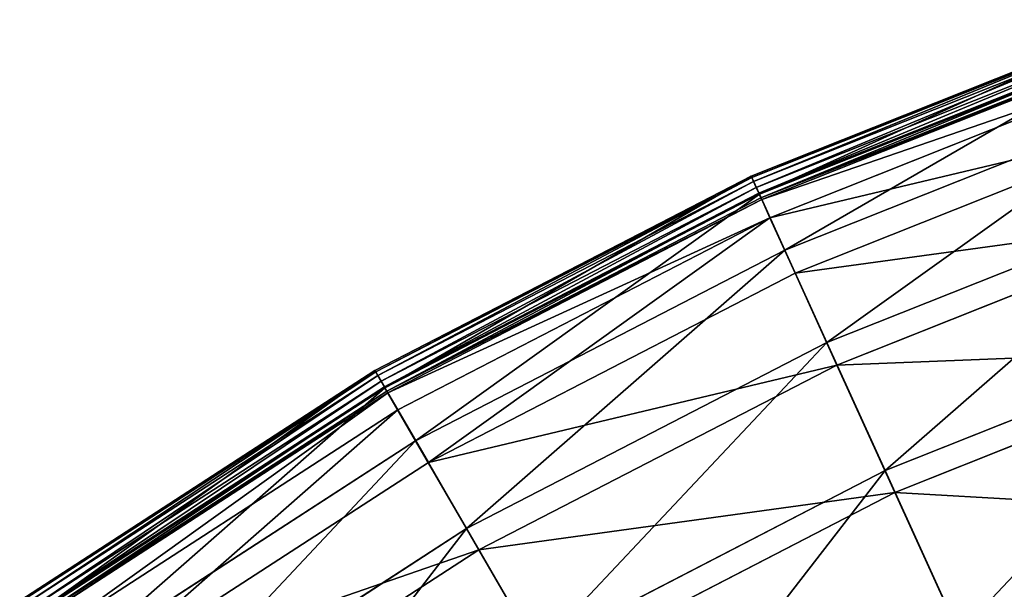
# Model space of a CAD drawing. Extents: x 0 to 1230, y 0 to 270.
# Tile 148 of 245: x 536 to 567, y 245 to 263. Entities that reach past the tile are written whole.
import ezdxf

# ---------------------------------------------------------------- set-up
doc = ezdxf.new("R2010")
doc.units = 0
doc.layers.get('0').update_dxf_attribs({"color": 13, "linetype": 'CONTINUOUS'})

# ---------------------------------------------------------------- blocks, each defined once
blk = doc.blocks.new('GROUP_6')
for p, q in [((91.444, 263.095, 0.403), (79.113, 258.196, 0.403)), ((91.458, 263.053, 0.199), (79.131, 258.155, 0.199)), ((91.503, 262.92, 0.044), (79.189, 258.027, 0.044)), ((91.568, 262.732, -0.02), (79.272, 257.846, -0.02)), ((79.357, 257.66, 0.024), (91.634, 262.538, 0.024)), ((79.371, 257.629, 13.057), (91.645, 262.506, 13.057)), ((79.421, 257.519, 0.165), (91.684, 262.392, 0.165)), ((91.705, 262.331, 0.363), (79.447, 257.461, 0.363)), ((91.905, 261.744, 12.977), (79.705, 256.896, 12.977)), ((80.167, 255.881, 25.988), (92.266, 260.689, 25.988)), ((92.522, 259.938, 25.83), (80.496, 255.159, 25.83)), ((79.113, 258.196, 0.403), (67.322, 252.111, 0.403)), ((79.131, 258.155, 0.199), (67.344, 252.073, 0.199)), ((79.371, 257.629, 13.057), (79.113, 258.196, 0.403)), ((79.131, 258.155, 0.199), (79.113, 258.196, 0.403)), ((79.189, 258.027, 0.044), (79.131, 258.155, 0.199)), ((79.189, 258.027, 0.044), (67.414, 251.951, 0.044)), ((79.272, 257.846, -0.02), (67.514, 251.779, -0.02)), ((79.272, 257.846, -0.02), (79.189, 258.027, 0.044)), ((79.357, 257.66, 0.024), (79.272, 257.846, -0.02)), ((67.617, 251.602, 0.024), (79.357, 257.66, 0.024)), ((67.634, 251.572, 13.057), (79.371, 257.629, 13.057)), ((67.695, 251.468, 0.165), (79.421, 257.519, 0.165)), ((79.447, 257.461, 0.363), (67.727, 251.412, 0.363)), ((79.421, 257.519, 0.165), (79.357, 257.66, 0.024)), ((80.167, 255.881, 25.988), (79.371, 257.629, 13.057)), ((79.447, 257.461, 0.363), (79.421, 257.519, 0.165)), ((79.705, 256.896, 12.977), (79.447, 257.461, 0.363)), ((81.485, 252.987, 38.668), (93.293, 257.679, 38.668)), ((79.705, 256.896, 12.977), (68.038, 250.876, 12.977)), ((80.496, 255.159, 25.83), (79.705, 256.896, 12.977)), ((93.544, 256.947, 38.433), (81.805, 252.282, 38.433)), ((68.597, 249.911, 25.988), (80.167, 255.881, 25.988)), ((81.485, 252.987, 38.668), (80.167, 255.881, 25.988)), ((80.496, 255.159, 25.83), (68.995, 249.224, 25.83)), ((81.805, 252.282, 38.433), (80.496, 255.159, 25.83)), ((83.312, 248.974, 50.977), (94.719, 253.507, 50.977)), ((70.192, 247.16, 38.668), (81.485, 252.987, 38.668)), ((83.312, 248.974, 50.977), (81.485, 252.987, 38.668)), ((94.96, 252.799, 50.667), (83.622, 248.294, 50.667)), ((81.805, 252.282, 38.433), (70.581, 246.49, 38.433)), ((83.622, 248.294, 50.667), (81.805, 252.282, 38.433)), ((67.322, 252.111, 0.403), (56.184, 244.9, 0.403)), ((67.344, 252.073, 0.199), (56.209, 244.864, 0.199)), ((67.414, 251.951, 0.044), (56.292, 244.75, 0.044)), ((67.634, 251.572, 13.057), (67.322, 252.111, 0.403)), ((67.344, 252.073, 0.199), (67.322, 252.111, 0.403)), ((67.414, 251.951, 0.044), (67.344, 252.073, 0.199)), ((67.514, 251.779, -0.02), (67.414, 251.951, 0.044)), ((67.514, 251.779, -0.02), (56.408, 244.588, -0.02)), ((56.527, 244.422, 0.024), (67.617, 251.602, 0.024)), ((56.547, 244.394, 13.057), (67.634, 251.572, 13.057)), ((67.617, 251.602, 0.024), (67.514, 251.779, -0.02)), ((67.695, 251.468, 0.165), (67.617, 251.602, 0.024)), ((68.597, 249.911, 25.988), (67.634, 251.572, 13.057)), ((56.618, 244.296, 0.165), (67.695, 251.468, 0.165)), ((67.727, 251.412, 0.363), (56.655, 244.244, 0.363)), ((67.727, 251.412, 0.363), (67.695, 251.468, 0.165)), ((68.038, 250.876, 12.977), (67.727, 251.412, 0.363)), ((68.038, 250.876, 12.977), (57.017, 243.741, 12.977)), ((68.995, 249.224, 25.83), (68.038, 250.876, 12.977)), ((57.669, 242.836, 25.988), (68.597, 249.911, 25.988)), ((70.192, 247.16, 38.668), (68.597, 249.911, 25.988)), ((68.995, 249.224, 25.83), (58.132, 242.191, 25.83)), ((70.581, 246.49, 38.433), (68.995, 249.224, 25.83)), ((72.404, 243.346, 50.977), (83.312, 248.974, 50.977)), ((85.631, 243.882, 62.794), (83.312, 248.974, 50.977)), ((83.622, 248.294, 50.667), (72.779, 242.699, 50.667)), ((85.927, 243.232, 62.412), (83.622, 248.294, 50.667)), ((59.526, 240.254, 38.668), (70.192, 247.16, 38.668)), ((72.404, 243.346, 50.977), (70.192, 247.16, 38.668)), ((70.581, 246.49, 38.433), (59.978, 239.625, 38.433)), ((72.779, 242.699, 50.667), (70.581, 246.49, 38.433))]:
    blk.add_line(p, q)
mesh = blk.add_polyface()
corners = [(79.371, 257.629, 13.057), (91.444, 263.095, 0.403), (79.113, 258.196, 0.403), (91.645, 262.506, 13.057)]
mesh.append_faces([[corners[k] for k in face] for face in [(0, 1, 2), (1, 0, 3)]], dxfattribs={"vtx0": -1})
mesh = blk.add_polyface()
corners = [(79.131, 258.155, 0.199), (91.444, 263.095, 0.403), (91.458, 263.053, 0.199), (79.113, 258.196, 0.403)]
mesh.append_faces([[corners[k] for k in face] for face in [(0, 1, 2), (1, 0, 3)]], dxfattribs={"vtx0": -1})
mesh = blk.add_polyface()
corners = [(79.189, 258.027, 0.044), (91.458, 263.053, 0.199), (91.503, 262.92, 0.044), (79.131, 258.155, 0.199)]
mesh.append_faces([[corners[k] for k in face] for face in [(0, 1, 2), (1, 0, 3)]], dxfattribs={"vtx0": -1})
mesh = blk.add_polyface()
corners = [(91.503, 262.92, 0.044), (79.272, 257.846, -0.02), (79.189, 258.027, 0.044), (91.568, 262.732, -0.02)]
mesh.append_faces([[corners[k] for k in face] for face in [(0, 1, 2), (1, 0, 3)]], dxfattribs={"vtx0": -1})
mesh = blk.add_polyface()
corners = [(91.568, 262.732, -0.02), (79.357, 257.66, 0.024), (79.272, 257.846, -0.02), (91.634, 262.538, 0.024)]
mesh.append_faces([[corners[k] for k in face] for face in [(0, 1, 2), (1, 0, 3)]], dxfattribs={"vtx0": -1})
mesh = blk.add_polyface()
corners = [(91.634, 262.538, 0.024), (79.421, 257.519, 0.165), (79.357, 257.66, 0.024), (91.684, 262.392, 0.165)]
mesh.append_faces([[corners[k] for k in face] for face in [(0, 1, 2), (1, 0, 3)]], dxfattribs={"vtx0": -1})
mesh = blk.add_polyface()
corners = [(80.167, 255.881, 25.988), (91.645, 262.506, 13.057), (79.371, 257.629, 13.057), (92.266, 260.689, 25.988)]
mesh.append_faces([[corners[k] for k in face] for face in [(0, 1, 2), (1, 0, 3)]], dxfattribs={"vtx0": -1})
mesh = blk.add_polyface()
corners = [(91.705, 262.331, 0.363), (79.421, 257.519, 0.165), (91.684, 262.392, 0.165), (79.447, 257.461, 0.363)]
mesh.append_faces([[corners[k] for k in face] for face in [(0, 1, 2), (1, 0, 3)]], dxfattribs={"vtx0": -1})
mesh = blk.add_polyface()
corners = [(91.905, 261.744, 12.977), (79.447, 257.461, 0.363), (91.705, 262.331, 0.363), (79.705, 256.896, 12.977)]
mesh.append_faces([[corners[k] for k in face] for face in [(0, 1, 2), (1, 0, 3)]], dxfattribs={"vtx0": -1})
mesh = blk.add_polyface()
corners = [(92.522, 259.938, 25.83), (79.705, 256.896, 12.977), (91.905, 261.744, 12.977), (80.496, 255.159, 25.83)]
mesh.append_faces([[corners[k] for k in face] for face in [(0, 1, 2), (1, 0, 3)]], dxfattribs={"vtx0": -1})
mesh = blk.add_polyface()
corners = [(81.485, 252.987, 38.668), (92.266, 260.689, 25.988), (80.167, 255.881, 25.988), (93.293, 257.679, 38.668)]
mesh.append_faces([[corners[k] for k in face] for face in [(0, 1, 2), (1, 0, 3)]], dxfattribs={"vtx0": -1})
mesh = blk.add_polyface()
corners = [(93.544, 256.947, 38.433), (80.496, 255.159, 25.83), (92.522, 259.938, 25.83), (81.805, 252.282, 38.433)]
mesh.append_faces([[corners[k] for k in face] for face in [(0, 1, 2), (1, 0, 3)]], dxfattribs={"vtx0": -1})
mesh = blk.add_polyface()
corners = [(67.634, 251.572, 13.057), (79.113, 258.196, 0.403), (67.322, 252.111, 0.403), (79.371, 257.629, 13.057)]
mesh.append_faces([[corners[k] for k in face] for face in [(0, 1, 2), (1, 0, 3)]], dxfattribs={"vtx0": -1})
mesh = blk.add_polyface()
corners = [(67.344, 252.073, 0.199), (79.113, 258.196, 0.403), (79.131, 258.155, 0.199), (67.322, 252.111, 0.403)]
mesh.append_faces([[corners[k] for k in face] for face in [(0, 1, 2), (1, 0, 3)]], dxfattribs={"vtx0": -1})
mesh = blk.add_polyface()
corners = [(79.131, 258.155, 0.199), (67.414, 251.951, 0.044), (67.344, 252.073, 0.199), (79.189, 258.027, 0.044)]
mesh.append_faces([[corners[k] for k in face] for face in [(0, 1, 2), (1, 0, 3)]], dxfattribs={"vtx0": -1})
mesh = blk.add_polyface()
corners = [(79.189, 258.027, 0.044), (67.514, 251.779, -0.02), (67.414, 251.951, 0.044), (79.272, 257.846, -0.02)]
mesh.append_faces([[corners[k] for k in face] for face in [(0, 1, 2), (1, 0, 3)]], dxfattribs={"vtx0": -1})
mesh = blk.add_polyface()
corners = [(79.272, 257.846, -0.02), (67.617, 251.602, 0.024), (67.514, 251.779, -0.02), (79.357, 257.66, 0.024)]
mesh.append_faces([[corners[k] for k in face] for face in [(0, 1, 2), (1, 0, 3)]], dxfattribs={"vtx0": -1})
mesh = blk.add_polyface()
corners = [(79.357, 257.66, 0.024), (67.695, 251.468, 0.165), (67.617, 251.602, 0.024), (79.421, 257.519, 0.165)]
mesh.append_faces([[corners[k] for k in face] for face in [(0, 1, 2), (1, 0, 3)]], dxfattribs={"vtx0": -1})
mesh = blk.add_polyface()
corners = [(68.597, 249.911, 25.988), (79.371, 257.629, 13.057), (67.634, 251.572, 13.057), (80.167, 255.881, 25.988)]
mesh.append_faces([[corners[k] for k in face] for face in [(0, 1, 2), (1, 0, 3)]], dxfattribs={"vtx0": -1})
mesh = blk.add_polyface()
corners = [(79.447, 257.461, 0.363), (67.695, 251.468, 0.165), (79.421, 257.519, 0.165), (67.727, 251.412, 0.363)]
mesh.append_faces([[corners[k] for k in face] for face in [(0, 1, 2), (1, 0, 3)]], dxfattribs={"vtx0": -1})
mesh = blk.add_polyface()
corners = [(79.705, 256.896, 12.977), (67.727, 251.412, 0.363), (79.447, 257.461, 0.363), (68.038, 250.876, 12.977)]
mesh.append_faces([[corners[k] for k in face] for face in [(0, 1, 2), (1, 0, 3)]], dxfattribs={"vtx0": -1})
mesh = blk.add_polyface()
corners = [(83.312, 248.974, 50.977), (93.293, 257.679, 38.668), (81.485, 252.987, 38.668), (94.719, 253.507, 50.977)]
mesh.append_faces([[corners[k] for k in face] for face in [(0, 1, 2), (1, 0, 3)]], dxfattribs={"vtx0": -1})
mesh = blk.add_polyface()
corners = [(79.705, 256.896, 12.977), (68.995, 249.224, 25.83), (68.038, 250.876, 12.977), (80.496, 255.159, 25.83)]
mesh.append_faces([[corners[k] for k in face] for face in [(0, 1, 2), (1, 0, 3)]], dxfattribs={"vtx0": -1})
mesh = blk.add_polyface()
corners = [(94.96, 252.799, 50.667), (81.805, 252.282, 38.433), (93.544, 256.947, 38.433), (83.622, 248.294, 50.667)]
mesh.append_faces([[corners[k] for k in face] for face in [(0, 1, 2), (1, 0, 3)]], dxfattribs={"vtx0": -1})
mesh = blk.add_polyface()
corners = [(70.192, 247.16, 38.668), (80.167, 255.881, 25.988), (68.597, 249.911, 25.988), (81.485, 252.987, 38.668)]
mesh.append_faces([[corners[k] for k in face] for face in [(0, 1, 2), (1, 0, 3)]], dxfattribs={"vtx0": -1})
mesh = blk.add_polyface()
corners = [(81.805, 252.282, 38.433), (68.995, 249.224, 25.83), (80.496, 255.159, 25.83), (70.581, 246.49, 38.433)]
mesh.append_faces([[corners[k] for k in face] for face in [(0, 1, 2), (1, 0, 3)]], dxfattribs={"vtx0": -1})
mesh = blk.add_polyface()
corners = [(85.631, 243.882, 62.794), (94.719, 253.507, 50.977), (83.312, 248.974, 50.977), (96.527, 248.211, 62.794)]
mesh.append_faces([[corners[k] for k in face] for face in [(0, 1, 2), (1, 0, 3)]], dxfattribs={"vtx0": -1})
mesh = blk.add_polyface()
corners = [(72.404, 243.346, 50.977), (81.485, 252.987, 38.668), (70.192, 247.16, 38.668), (83.312, 248.974, 50.977)]
mesh.append_faces([[corners[k] for k in face] for face in [(0, 1, 2), (1, 0, 3)]], dxfattribs={"vtx0": -1})
mesh = blk.add_polyface()
corners = [(96.758, 247.536, 62.412), (83.622, 248.294, 50.667), (94.96, 252.799, 50.667), (85.927, 243.232, 62.412)]
mesh.append_faces([[corners[k] for k in face] for face in [(0, 1, 2), (1, 0, 3)]], dxfattribs={"vtx0": -1})
mesh = blk.add_polyface()
corners = [(83.622, 248.294, 50.667), (70.581, 246.49, 38.433), (81.805, 252.282, 38.433), (72.779, 242.699, 50.667)]
mesh.append_faces([[corners[k] for k in face] for face in [(0, 1, 2), (1, 0, 3)]], dxfattribs={"vtx0": -1})
mesh = blk.add_polyface()
corners = [(56.547, 244.394, 13.057), (67.322, 252.111, 0.403), (56.184, 244.9, 0.403), (67.634, 251.572, 13.057)]
mesh.append_faces([[corners[k] for k in face] for face in [(0, 1, 2), (1, 0, 3)]], dxfattribs={"vtx0": -1})
mesh = blk.add_polyface()
corners = [(56.184, 244.9, 0.403), (67.344, 252.073, 0.199), (56.209, 244.864, 0.199), (67.322, 252.111, 0.403)]
mesh.append_faces([[corners[k] for k in face] for face in [(0, 1, 2), (1, 0, 3)]], dxfattribs={"vtx0": -1})
mesh = blk.add_polyface()
corners = [(67.344, 252.073, 0.199), (56.292, 244.75, 0.044), (56.209, 244.864, 0.199), (67.414, 251.951, 0.044)]
mesh.append_faces([[corners[k] for k in face] for face in [(0, 1, 2), (1, 0, 3)]], dxfattribs={"vtx0": -1})
mesh = blk.add_polyface()
corners = [(67.414, 251.951, 0.044), (56.408, 244.588, -0.02), (56.292, 244.75, 0.044), (67.514, 251.779, -0.02)]
mesh.append_faces([[corners[k] for k in face] for face in [(0, 1, 2), (1, 0, 3)]], dxfattribs={"vtx0": -1})
mesh = blk.add_polyface()
corners = [(67.514, 251.779, -0.02), (56.527, 244.422, 0.024), (56.408, 244.588, -0.02), (67.617, 251.602, 0.024)]
mesh.append_faces([[corners[k] for k in face] for face in [(0, 1, 2), (1, 0, 3)]], dxfattribs={"vtx0": -1})
mesh = blk.add_polyface()
corners = [(67.617, 251.602, 0.024), (56.618, 244.296, 0.165), (56.527, 244.422, 0.024), (67.695, 251.468, 0.165)]
mesh.append_faces([[corners[k] for k in face] for face in [(0, 1, 2), (1, 0, 3)]], dxfattribs={"vtx0": -1})
mesh = blk.add_polyface()
corners = [(57.669, 242.836, 25.988), (67.634, 251.572, 13.057), (56.547, 244.394, 13.057), (68.597, 249.911, 25.988)]
mesh.append_faces([[corners[k] for k in face] for face in [(0, 1, 2), (1, 0, 3)]], dxfattribs={"vtx0": -1})
mesh = blk.add_polyface()
corners = [(67.695, 251.468, 0.165), (56.655, 244.244, 0.363), (56.618, 244.296, 0.165), (67.727, 251.412, 0.363)]
mesh.append_faces([[corners[k] for k in face] for face in [(0, 1, 2), (1, 0, 3)]], dxfattribs={"vtx0": -1})
mesh = blk.add_polyface()
corners = [(67.727, 251.412, 0.363), (57.017, 243.741, 12.977), (56.655, 244.244, 0.363), (68.038, 250.876, 12.977)]
mesh.append_faces([[corners[k] for k in face] for face in [(0, 1, 2), (1, 0, 3)]], dxfattribs={"vtx0": -1})
mesh = blk.add_polyface()
corners = [(68.038, 250.876, 12.977), (58.132, 242.191, 25.83), (57.017, 243.741, 12.977), (68.995, 249.224, 25.83)]
mesh.append_faces([[corners[k] for k in face] for face in [(0, 1, 2), (1, 0, 3)]], dxfattribs={"vtx0": -1})
mesh = blk.add_polyface()
corners = [(59.526, 240.254, 38.668), (68.597, 249.911, 25.988), (57.669, 242.836, 25.988), (70.192, 247.16, 38.668)]
mesh.append_faces([[corners[k] for k in face] for face in [(0, 1, 2), (1, 0, 3)]], dxfattribs={"vtx0": -1})
mesh = blk.add_polyface()
corners = [(70.581, 246.49, 38.433), (58.132, 242.191, 25.83), (68.995, 249.224, 25.83), (59.978, 239.625, 38.433)]
mesh.append_faces([[corners[k] for k in face] for face in [(0, 1, 2), (1, 0, 3)]], dxfattribs={"vtx0": -1})
mesh = blk.add_polyface()
corners = [(75.211, 238.505, 62.794), (83.312, 248.974, 50.977), (72.404, 243.346, 50.977), (85.631, 243.882, 62.794)]
mesh.append_faces([[corners[k] for k in face] for face in [(0, 1, 2), (1, 0, 3)]], dxfattribs={"vtx0": -1})
mesh = blk.add_polyface()
corners = [(85.927, 243.232, 62.412), (72.779, 242.699, 50.667), (83.622, 248.294, 50.667), (75.569, 237.887, 62.412)]
mesh.append_faces([[corners[k] for k in face] for face in [(0, 1, 2), (1, 0, 3)]], dxfattribs={"vtx0": -1})
mesh = blk.add_polyface()
corners = [(88.42, 237.758, 74.007), (96.527, 248.211, 62.794), (85.631, 243.882, 62.794), (98.702, 241.844, 74.007)]
mesh.append_faces([[corners[k] for k in face] for face in [(0, 1, 2), (1, 0, 3)]], dxfattribs={"vtx0": -1})
mesh = blk.add_polyface()
corners = [(96.758, 247.536, 62.412), (88.698, 237.146, 73.557), (85.927, 243.232, 62.412), (98.92, 241.207, 73.557)]
mesh.append_faces([[corners[k] for k in face] for face in [(0, 1, 2), (1, 0, 3)]], dxfattribs={"vtx0": -1})
mesh = blk.add_polyface()
corners = [(62.101, 236.675, 50.977), (70.192, 247.16, 38.668), (59.526, 240.254, 38.668), (72.404, 243.346, 50.977)]
mesh.append_faces([[corners[k] for k in face] for face in [(0, 1, 2), (1, 0, 3)]], dxfattribs={"vtx0": -1})
mesh = blk.add_polyface()
corners = [(72.779, 242.699, 50.667), (59.978, 239.625, 38.433), (70.581, 246.49, 38.433), (62.538, 236.068, 50.667)]
mesh.append_faces([[corners[k] for k in face] for face in [(0, 1, 2), (1, 0, 3)]], dxfattribs={"vtx0": -1})
blk = doc.blocks.new('COMPONENT_3')
blk.add_blockref('GROUP_6', (0, 0))
blk = doc.blocks.new('GROUP_25')
blk.add_blockref('COMPONENT_3', (479.98, -0.02, 0.02))

msp = doc.modelspace()

# ---------------------------------------------------------------- block references
msp.add_blockref('GROUP_25', (0, 0))

doc.saveas('drawing.dxf')
